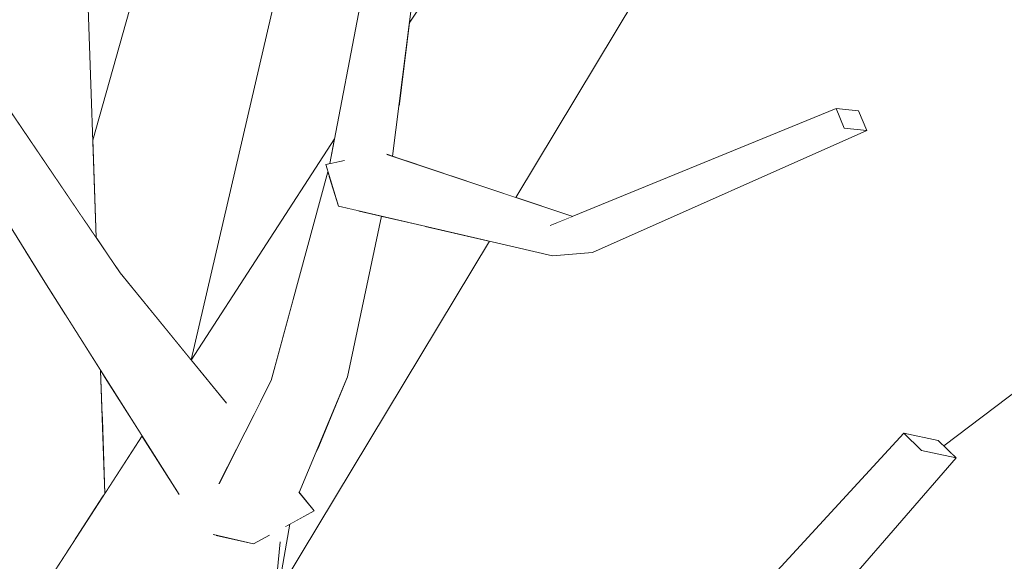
# Model space of a CAD drawing. Extents: x -289599 to -184549, y 66678 to 295474.
# Tile 182 of 256: x -265391 to -265302, y 71641 to 71690. Entities that reach past the tile are written whole.
import ezdxf

# ---------------------------------------------------------------- set-up
doc = ezdxf.new("R2010")
doc.units = 0
doc.header["$MEASUREMENT"] = 0
doc.linetypes.add('Wipeout_Contour', pattern=[1000, 0, -1000])
doc.layers.add('arch drzewa', color=8, linetype='Continuous')
doc.layers.add('arch drzewa_Nr_Pióra__4', color=8, linetype='Continuous', lineweight=9)

msp = doc.modelspace()

# ---------------------------------------------------------------- wipeouts: each hides what was drawn before it
at = {"color": 254, "linetype": 'Wipeout_Contour', "lineweight": 0, "ltscale": 1932929.584132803}
msp.add_wipeout([(-265390.007, 71740.648), (-265385.271, 71671.596), (-265384.234, 71670.069), (-265386.618, 71739.726), (-265387.126, 71737.737), (-265389.143, 71741.24)], dxfattribs=at).dxf.layer = 'arch drzewa'
at = {"color": 254, "linetype": 'Wipeout_Contour', "lineweight": 0, "ltscale": 1288471.30803856}
msp.add_wipeout([(-265358.077, 71691.849), (-265357.542, 71677.529), (-265357.297, 71677.447), (-265355.393, 71692.635)], dxfattribs=at).dxf.layer = 'arch drzewa'
at = {"color": 254, "linetype": 'Wipeout_Contour', "lineweight": 0, "ltscale": 966249.530118}
msp.add_wipeout([(-265339.145, 71668.695), (-265314.249, 71679.786), (-265316.292, 71679.983)], dxfattribs=at).dxf.layer = 'arch drzewa'
at = {"color": 254, "linetype": 'Wipeout_Contour', "lineweight": 0, "ltscale": 1288544.173569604}
msp.add_wipeout([(-265383.821, 71657.997), (-265384.401, 71658.912), (-265383.559, 71646.639), (-265383.438, 71646.826)], dxfattribs=at).dxf.layer = 'arch drzewa'
at = {"color": 254, "linetype": 'Wipeout_Contour', "lineweight": 0, "ltscale": 2254815.814336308}
msp.add_wipeout([(-265363.938, 71653.364), (-265366.055, 71646.547), (-265366.007, 71646.681), (-265365.985, 71646.662), (-265365.808, 71646.963), (-265365.78, 71646.928), (-265361.402, 71657.414)], dxfattribs=at).dxf.layer = 'arch drzewa'
at = {"color": 254, "linetype": 'Wipeout_Contour', "lineweight": 0, "ltscale": 966211.423468}
msp.add_wipeout([(-265346.418, 71603.586), (-265306.136, 71650.066), (-265309.268, 71650.723)], dxfattribs=at).dxf.layer = 'arch drzewa'
at = {"color": 254, "linetype": 'Wipeout_Contour', "lineweight": 0, "ltscale": 1288469.224991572}
msp.add_wipeout([(-265367.512, 71642.451), (-265368.306, 71634.437), (-265366.636, 71644.052), (-265366.989, 71643.859)], dxfattribs=at).dxf.layer = 'arch drzewa'
at = {"color": 254, "linetype": 'Wipeout_Contour', "lineweight": 0, "ltscale": 1288577.59309231}
msp.add_wipeout([(-265386.803, 71641.631), (-265403.928, 71641.279), (-265402.017, 71616.321), (-265401.489, 71618.962)], dxfattribs=at).dxf.layer = 'arch drzewa'

# ---------------------------------------------------------------- next in the draw order: wipeouts: each hides what was drawn before it
at = {"color": 254, "linetype": 'Wipeout_Contour', "lineweight": 0, "ltscale": 1288614.648321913}
msp.add_wipeout([(-265390.007, 71740.648), (-265390.516, 71741.488), (-265387.565, 71674.975), (-265385.271, 71671.596)], dxfattribs=at).dxf.layer = 'arch drzewa'
at = {"color": 254, "linetype": 'Wipeout_Contour', "lineweight": 0, "ltscale": 1288473.144631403}
msp.add_wipeout([(-265359.855, 71676.603), (-265357.792, 71677.613), (-265357.542, 71677.529), (-265358.077, 71691.849)], dxfattribs=at).dxf.layer = 'arch drzewa'
at = {"color": 254, "linetype": 'Wipeout_Contour', "lineweight": 0, "ltscale": 966349.390882}
msp.add_wipeout([(-265360.284, 71672.458), (-265361.402, 71657.414), (-265358.32, 71672.002)], dxfattribs=at).dxf.layer = 'arch drzewa'
at = {"color": 254, "linetype": 'Wipeout_Contour', "lineweight": 0, "ltscale": 1288549.693650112}
msp.add_wipeout([(-265384.401, 71658.912), (-265387.037, 71663.069), (-265386.131, 71642.668), (-265383.559, 71646.639)], dxfattribs=at).dxf.layer = 'arch drzewa'
at = {"color": 254, "linetype": 'Wipeout_Contour', "lineweight": 0, "ltscale": 966241.637471}
msp.add_wipeout([(-265309.268, 71650.723), (-265349.745, 71605.24), (-265346.418, 71603.586)], dxfattribs=at).dxf.layer = 'arch drzewa'
at = {"color": 254, "linetype": 'Wipeout_Contour', "lineweight": 0, "ltscale": 1932718.725443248}
msp.add_wipeout([(-265373.922, 71642.061), (-265369.693, 71620.446), (-265367.512, 71642.451), (-265368.754, 71642.894), (-265369.919, 71642.257), (-265373.326, 71643.036)], dxfattribs=at).dxf.layer = 'arch drzewa'

# ---------------------------------------------------------------- next in the draw order: wipeouts: each hides what was drawn before it
at = {"color": 254, "linetype": 'Wipeout_Contour', "lineweight": 0, "ltscale": 1288626.009908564}
msp.add_wipeout([(-265390.516, 71741.488), (-265397.921, 71711.451), (-265393.125, 71683.164), (-265387.565, 71674.975)], dxfattribs=at).dxf.layer = 'arch drzewa'
at = {"color": 254, "linetype": 'Wipeout_Contour', "lineweight": 0, "ltscale": 1288480.135252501}
msp.add_wipeout([(-265360.138, 71676.717), (-265359.855, 71676.603), (-265358.077, 71691.849), (-265359.857, 71693.156)], dxfattribs=at).dxf.layer = 'arch drzewa'
at = {"color": 254, "linetype": 'Wipeout_Contour', "lineweight": 0, "ltscale": 1610704.696466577}
msp.add_wipeout([(-265390.714, 71668.941), (-265386.233, 71642.512), (-265386.131, 71642.668), (-265387.037, 71663.069), (-265388.894, 71665.998)], dxfattribs=at).dxf.layer = 'arch drzewa'
at = {"color": 254, "linetype": 'Wipeout_Contour', "lineweight": 0, "ltscale": 1610585.742996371}
msp.add_wipeout([(-265367.512, 71642.451), (-265366.989, 71643.859), (-265367.011, 71643.846), (-265366.057, 71646.541), (-265363.938, 71653.364)], dxfattribs=at).dxf.layer = 'arch drzewa'
at = {"color": 254, "linetype": 'Wipeout_Contour', "lineweight": 0, "ltscale": 966220.238705}
msp.add_wipeout([(-265349.745, 71605.24), (-265309.268, 71650.723), (-265310.883, 71652.304)], dxfattribs=at).dxf.layer = 'arch drzewa'
at = {"color": 254, "linetype": 'Wipeout_Contour', "lineweight": 0, "ltscale": 1288487.175409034}
msp.add_wipeout([(-265375.617, 71639.784), (-265379.643, 71621.427), (-265369.693, 71620.446), (-265373.922, 71642.061)], dxfattribs=at).dxf.layer = 'arch drzewa'

# ---------------------------------------------------------------- next in the draw order: wipeouts: each hides what was drawn before it
at = {"color": 254, "linetype": 'Wipeout_Contour', "lineweight": 0, "ltscale": 1288483.943668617}
msp.add_wipeout([(-265359.857, 71693.156), (-265363.01, 71676.771), (-265361.76, 71677.041), (-265360.138, 71676.717)], dxfattribs=at).dxf.layer = 'arch drzewa'
at = {"color": 254, "linetype": 'Wipeout_Contour', "lineweight": 0, "ltscale": 3221492.491132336}
msp.add_wipeout([(-265404.129, 71651.816), (-265403.928, 71641.279), (-265386.803, 71641.631), (-265386.233, 71642.512), (-265390.714, 71668.941), (-265396.613, 71678.479), (-265395.173, 71671.668), (-265397.647, 71667.969), (-265403.029, 71648.565), (-265403.146, 71649.142)], dxfattribs=at).dxf.layer = 'arch drzewa'
at = {"color": 254, "linetype": 'Wipeout_Contour', "lineweight": 0, "ltscale": 966356.305676}
msp.add_wipeout([(-265363.938, 71653.364), (-265368.332, 71657.102), (-265367.512, 71642.451)], dxfattribs=at).dxf.layer = 'arch drzewa'
at = {"color": 254, "linetype": 'Wipeout_Contour', "lineweight": 0, "ltscale": 966251.595992}
msp.add_wipeout([(-265310.883, 71652.304), (-265354.247, 71605.222), (-265349.745, 71605.24)], dxfattribs=at).dxf.layer = 'arch drzewa'

# ---------------------------------------------------------------- next in the draw order: wipeouts: each hides what was drawn before it
at = {"color": 254, "linetype": 'Wipeout_Contour', "lineweight": 0, "ltscale": 1288469.113450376}
msp.add_wipeout([(-265363.938, 71653.364), (-265361.402, 71657.414), (-265360.284, 71672.458), (-265360.419, 71672.489)], dxfattribs=at).dxf.layer = 'arch drzewa'
at = {"color": 254, "linetype": 'Wipeout_Contour', "lineweight": 0, "ltscale": 1932725.930754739}
msp.add_wipeout([(-265373.057, 71647.766), (-265372.951, 71647.028), (-265368.533, 71643.015), (-265368.754, 71642.894), (-265367.512, 71642.451), (-265368.332, 71657.102)], dxfattribs=at).dxf.layer = 'arch drzewa'
at = {"color": 254, "linetype": 'Wipeout_Contour', "lineweight": 0, "ltscale": 1288250.392962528}
msp.add_wipeout([(-265307.752, 71651.646), (-265310.883, 71652.304), (-265309.268, 71650.723), (-265306.136, 71650.066)], dxfattribs=at).dxf.layer = 'arch drzewa'
at = {"color": 254, "linetype": 'Wipeout_Contour', "lineweight": 0, "ltscale": 966349.348065}
msp.add_wipeout([(-265365.808, 71646.963), (-265365.985, 71646.662), (-265364.42, 71645.263)], dxfattribs=at).dxf.layer = 'arch drzewa'

# ---------------------------------------------------------------- next in the draw order: wipeouts: each hides what was drawn before it
at = {"color": 254, "linetype": 'Wipeout_Contour', "lineweight": 0, "ltscale": 1288476.487758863}
msp.add_wipeout([(-265363.111, 71675.828), (-265363.938, 71653.364), (-265360.419, 71672.489), (-265362.201, 71672.902)], dxfattribs=at).dxf.layer = 'arch drzewa'
at = {"color": 254, "linetype": 'Wipeout_Contour', "lineweight": 0, "ltscale": 1288530.480681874}
msp.add_wipeout([(-265382.051, 71666.855), (-265386.4, 71664.91), (-265372.954, 71652.891), (-265372.432, 71655.074)], dxfattribs=at).dxf.layer = 'arch drzewa'
at = {"color": 254, "linetype": 'Wipeout_Contour', "lineweight": 0, "ltscale": 1610306.173669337}
msp.add_wipeout([(-265340.567, 71610.337), (-265291.46, 71648.107), (-265300.274, 71656.419), (-265306.401, 71650.325), (-265306.136, 71650.066)], dxfattribs=at).dxf.layer = 'arch drzewa'
at = {"color": 254, "linetype": 'Wipeout_Contour', "lineweight": 0, "ltscale": 1288486.894502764}
msp.add_wipeout([(-265373.283, 71646.881), (-265369.919, 71642.257), (-265368.533, 71643.015), (-265372.951, 71647.028)], dxfattribs=at).dxf.layer = 'arch drzewa'
at = {"color": 254, "linetype": 'Wipeout_Contour', "lineweight": 0, "ltscale": 966349.961064}
msp.add_wipeout([(-265366.007, 71646.681), (-265367.011, 71643.846), (-265364.42, 71645.263)], dxfattribs=at).dxf.layer = 'arch drzewa'

# ---------------------------------------------------------------- next in the draw order: linework, layer by layer
at = {"layer": 'arch drzewa_Nr_Pióra__4', "linetype": 'Continuous'}
for p, q in [((-265309.268, 71650.723), (-265310.883, 71652.304)), ((-265310.883, 71652.304), (-265307.752, 71651.646))]:
    msp.add_line(p, q, dxfattribs=at)

# ---------------------------------------------------------------- next in the draw order: wipeouts: each hides what was drawn before it
at = {"color": 254, "linetype": 'Wipeout_Contour', "lineweight": 0, "ltscale": 966498.182498}
msp.add_wipeout([(-265382.051, 71666.855), (-265412.938, 71712.344), (-265416.319, 71711.254)], dxfattribs=at).dxf.layer = 'arch drzewa'
at = {"color": 254, "linetype": 'Wipeout_Contour', "lineweight": 0, "ltscale": 1288483.02095512}
msp.add_wipeout([(-265368.332, 71657.102), (-265363.938, 71653.364), (-265363.111, 71675.828), (-265363.176, 71676.035)], dxfattribs=at).dxf.layer = 'arch drzewa'
at = {"color": 254, "linetype": 'Wipeout_Contour', "lineweight": 0, "ltscale": 966321.44856}
msp.add_wipeout([(-265362.201, 71672.902), (-265342.783, 71668.4), (-265342.98, 71671.145)], dxfattribs=at).dxf.layer = 'arch drzewa'
at = {"color": 254, "linetype": 'Wipeout_Contour', "lineweight": 0, "ltscale": 1610644.597236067}
msp.add_wipeout([(-265372.954, 71652.891), (-265386.4, 71664.91), (-265374.204, 71648.146), (-265373.022, 71652.479), (-265373.075, 71652.383)], dxfattribs=at).dxf.layer = 'arch drzewa'
at = {"color": 254, "linetype": 'Wipeout_Contour', "lineweight": 0, "ltscale": 966177.142767}
msp.add_wipeout([(-265300.274, 71656.419), (-265307.239, 71651.144), (-265306.401, 71650.325)], dxfattribs=at).dxf.layer = 'arch drzewa'
at = {"color": 254, "linetype": 'Wipeout_Contour', "lineweight": 0, "ltscale": 966368.018695}
msp.add_wipeout([(-265369.919, 71642.257), (-265373.283, 71646.881), (-265373.203, 71646.366)], dxfattribs=at).dxf.layer = 'arch drzewa'

# ---------------------------------------------------------------- next in the draw order: linework, layer by layer
at = {"layer": 'arch drzewa_Nr_Pióra__4', "linetype": 'Continuous'}
for p, q in [((-265307.239, 71651.144), (-265300.274, 71656.419)), ((-265307.752, 71651.646), (-265306.136, 71650.066)), ((-265306.136, 71650.066), (-265309.268, 71650.723)), ((-265346.418, 71603.586), (-265306.136, 71650.066))]:
    msp.add_line(p, q, dxfattribs=at)

# ---------------------------------------------------------------- next in the draw order: wipeouts: each hides what was drawn before it
at = {"color": 254, "linetype": 'Wipeout_Contour', "lineweight": 0, "ltscale": 966342.475633}
msp.add_wipeout([(-265342.98, 71671.145), (-265363.38, 71676.691), (-265362.201, 71672.902)], dxfattribs=at).dxf.layer = 'arch drzewa'
at = {"color": 254, "linetype": 'Wipeout_Contour', "lineweight": 0, "ltscale": 1288537.164158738}
msp.add_wipeout([(-265386.4, 71664.91), (-265388.894, 71665.998), (-265374.575, 71648.082), (-265374.204, 71648.146)], dxfattribs=at).dxf.layer = 'arch drzewa'
at = {"color": 254, "linetype": 'Wipeout_Contour', "lineweight": 0, "ltscale": 966367.264214}
msp.add_wipeout([(-265373.203, 71646.366), (-265373.564, 71643.09), (-265369.919, 71642.257)], dxfattribs=at).dxf.layer = 'arch drzewa'

# ---------------------------------------------------------------- next in the draw order: wipeouts: each hides what was drawn before it
at = {"color": 254, "linetype": 'Wipeout_Contour', "lineweight": 0, "ltscale": 966322.696357}
msp.add_wipeout([(-265341.245, 71671.856), (-265363.38, 71676.691), (-265342.98, 71671.145)], dxfattribs=at).dxf.layer = 'arch drzewa'
at = {"color": 254, "linetype": 'Wipeout_Contour', "lineweight": 0, "ltscale": 1288525.193827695}
msp.add_wipeout([(-265374.575, 71648.082), (-265388.894, 71665.998), (-265376.714, 71646.788), (-265376.027, 71647.045)], dxfattribs=at).dxf.layer = 'arch drzewa'

# ---------------------------------------------------------------- next in the draw order: wipeouts: each hides what was drawn before it
at = {"color": 254, "linetype": 'Wipeout_Contour', "lineweight": 0, "ltscale": 966461.322028}
msp.add_wipeout([(-265416.319, 71711.254), (-265386.4, 71664.91), (-265382.051, 71666.855)], dxfattribs=at).dxf.layer = 'arch drzewa'
at = {"color": 254, "linetype": 'Wipeout_Contour', "lineweight": 0, "ltscale": 2254794.944069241}
msp.add_wipeout([(-265363.38, 71676.691), (-265341.245, 71671.856), (-265340.948, 71671.977), (-265357.792, 71677.613), (-265359.855, 71676.603), (-265360.138, 71676.717), (-265361.76, 71677.041)], dxfattribs=at).dxf.layer = 'arch drzewa'
at = {"color": 254, "linetype": 'Wipeout_Contour', "lineweight": 0, "ltscale": 2254799.340708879}
msp.add_wipeout([(-265366.636, 71644.052), (-265367.707, 71637.886), (-265348.515, 71669.729), (-265354.303, 71671.071), (-265364.597, 71649.762), (-265365.78, 71646.928), (-265364.42, 71645.263)], dxfattribs=at).dxf.layer = 'arch drzewa'
at = {"color": 254, "linetype": 'Wipeout_Contour', "lineweight": 0, "ltscale": 4509752.201331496}
msp.add_wipeout([(-265369.198, 71655.391), (-265395.494, 71611.841), (-265380.939, 71615.932), (-265380.157, 71617.551), (-265379.643, 71621.427), (-265375.617, 71639.784), (-265373.922, 71642.061), (-265373.326, 71643.036), (-265373.564, 71643.09), (-265373.203, 71646.366), (-265373.283, 71646.881), (-265372.951, 71647.028), (-265373.05, 71647.757), (-265373.057, 71647.766)], dxfattribs=at).dxf.layer = 'arch drzewa'

# ---------------------------------------------------------------- next in the draw order: linework, layer by layer
at = {"layer": 'arch drzewa_Nr_Pióra__4', "linetype": 'Continuous'}
msp.add_line((-265364.42, 71645.263), (-265365.813, 71646.968), dxfattribs=at)

# ---------------------------------------------------------------- next in the draw order: wipeouts: each hides what was drawn before it
at = {"color": 254, "linetype": 'Wipeout_Contour', "lineweight": 0, "ltscale": 966506.0343}
msp.add_wipeout([(-265386.4, 71664.91), (-265416.319, 71711.254), (-265417.337, 71711.987)], dxfattribs=at).dxf.layer = 'arch drzewa'
at = {"color": 254, "linetype": 'Wipeout_Contour', "lineweight": 0, "ltscale": 966273.398722}
msp.add_wipeout([(-265316.292, 71679.983), (-265342.783, 71668.4), (-265339.145, 71668.695)], dxfattribs=at).dxf.layer = 'arch drzewa'
at = {"color": 254, "linetype": 'Wipeout_Contour', "lineweight": 0, "ltscale": 1288459.884041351}
msp.add_wipeout([(-265364.597, 71649.762), (-265354.303, 71671.071), (-265358.32, 71672.002), (-265361.402, 71657.414)], dxfattribs=at).dxf.layer = 'arch drzewa'

# ---------------------------------------------------------------- next in the draw order: linework, layer by layer
at = {"layer": 'arch drzewa_Nr_Pióra__4', "linetype": 'Continuous'}
for p, q in [((-265361.402, 71657.414), (-265358.32, 71672.002)), ((-265354.247, 71605.222), (-265310.883, 71652.304))]:
    msp.add_line(p, q, dxfattribs=at)

# ---------------------------------------------------------------- next in the draw order: wipeouts: each hides what was drawn before it
at = {"color": 254, "linetype": 'Wipeout_Contour', "lineweight": 0, "ltscale": 966468.950491}
msp.add_wipeout([(-265417.337, 71711.987), (-265388.894, 71665.998), (-265386.4, 71664.91)], dxfattribs=at).dxf.layer = 'arch drzewa'
at = {"color": 254, "linetype": 'Wipeout_Contour', "lineweight": 0, "ltscale": 966256.195752}
msp.add_wipeout([(-265342.783, 71668.4), (-265316.292, 71679.983), (-265317.034, 71681.77)], dxfattribs=at).dxf.layer = 'arch drzewa'

# ---------------------------------------------------------------- next in the draw order: linework, layer by layer
at = {"layer": 'arch drzewa_Nr_Pióra__4', "linetype": 'Continuous'}
msp.add_line((-265388.894, 71665.998), (-265417.337, 71711.987), dxfattribs=at)

# ---------------------------------------------------------------- next in the draw order: wipeouts: each hides what was drawn before it
at = {"color": 254, "linetype": 'Wipeout_Contour', "lineweight": 0, "ltscale": 966278.795453}
msp.add_wipeout([(-265317.034, 71681.77), (-265342.98, 71671.145), (-265342.783, 71668.4)], dxfattribs=at).dxf.layer = 'arch drzewa'
at = {"color": 254, "linetype": 'Wipeout_Contour', "lineweight": 0, "ltscale": 2577009.561931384}
msp.add_wipeout([(-265376.027, 71647.045), (-265395.494, 71611.841), (-265369.198, 71655.391), (-265368.332, 71657.102), (-265366.261, 71664.704), (-265373.022, 71652.479), (-265374.204, 71648.146), (-265374.575, 71648.082)], dxfattribs=at).dxf.layer = 'arch drzewa'

# ---------------------------------------------------------------- next in the draw order: linework, layer by layer
at = {"layer": 'arch drzewa_Nr_Pióra__4', "linetype": 'Continuous'}
for p, q in [((-265339.145, 71668.695), (-265342.783, 71668.4)), ((-265364.42, 71645.263), (-265367.013, 71643.846)), ((-265368.306, 71634.437), (-265366.636, 71644.052)), ((-265369.919, 71642.257), (-265373.608, 71643.1)), ((-265368.491, 71643.038), (-265369.919, 71642.257)), ((-265369.693, 71620.446), (-265367.512, 71642.451))]:
    msp.add_line(p, q, dxfattribs=at)

# ---------------------------------------------------------------- next in the draw order: wipeouts: each hides what was drawn before it
at = {"color": 254, "linetype": 'Wipeout_Contour', "lineweight": 0, "ltscale": 2254689.337110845}
msp.add_wipeout([(-265332.595, 71716.011), (-265352.068, 71675.698), (-265346.117, 71673.707), (-265319.927, 71717.161), (-265322.443, 71716.933), (-265324.711, 71716.47), (-265324.559, 71716.741)], dxfattribs=at).dxf.layer = 'arch drzewa'
at = {"color": 254, "linetype": 'Wipeout_Contour', "lineweight": 0, "ltscale": 1288307.136868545}
msp.add_wipeout([(-265314.991, 71681.573), (-265317.034, 71681.77), (-265316.292, 71679.983), (-265314.249, 71679.786)], dxfattribs=at).dxf.layer = 'arch drzewa'
at = {"color": 254, "linetype": 'Wipeout_Contour', "lineweight": 0, "ltscale": 1610669.525049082}
msp.add_wipeout([(-265380.052, 71652.053), (-265401.489, 71618.962), (-265395.494, 71611.841), (-265376.027, 71647.045), (-265376.714, 71646.788)], dxfattribs=at).dxf.layer = 'arch drzewa'

# ---------------------------------------------------------------- next in the draw order: linework, layer by layer
at = {"layer": 'arch drzewa_Nr_Pióra__4', "linetype": 'Continuous'}
for p, q in [((-265316.292, 71679.983), (-265317.034, 71681.77)), ((-265317.034, 71681.77), (-265314.991, 71681.573)), ((-265314.991, 71681.573), (-265314.249, 71679.786)), ((-265314.249, 71679.786), (-265316.292, 71679.983))]:
    msp.add_line(p, q, dxfattribs=at)

# ---------------------------------------------------------------- next in the draw order: wipeouts: each hides what was drawn before it
at = {"color": 254, "linetype": 'Wipeout_Contour', "lineweight": 0, "ltscale": 966327.39519}
msp.add_wipeout([(-265356.118, 71677.053), (-265352.068, 71675.698), (-265332.595, 71716.011)], dxfattribs=at).dxf.layer = 'arch drzewa'
at = {"color": 254, "linetype": 'Wipeout_Contour', "lineweight": 0, "ltscale": 2576990.843946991}
msp.add_wipeout([(-265362.575, 71679.031), (-265375.59, 71658.941), (-265372.432, 71655.074), (-265373.075, 71652.383), (-265366.261, 71664.704), (-265363.176, 71676.035), (-265363.38, 71676.691), (-265363.01, 71676.771)], dxfattribs=at).dxf.layer = 'arch drzewa'
at = {"color": 254, "linetype": 'Wipeout_Contour', "lineweight": 0, "ltscale": 1288538.098211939}
msp.add_wipeout([(-265383.659, 71653.274), (-265383.438, 71646.826), (-265380.052, 71652.053), (-265383.334, 71657.228)], dxfattribs=at).dxf.layer = 'arch drzewa'

# ---------------------------------------------------------------- next in the draw order: linework, layer by layer
at = {"layer": 'arch drzewa_Nr_Pióra__4', "linetype": 'Continuous'}
for p, q in [((-265363.01, 71676.771), (-265359.857, 71693.156)), ((-265363.38, 71676.691), (-265361.68, 71677.058)), ((-265362.201, 71672.902), (-265363.38, 71676.691)), ((-265362.201, 71672.902), (-265342.783, 71668.4)), ((-265373.09, 71647.701), (-265368.332, 71657.102)), ((-265365.78, 71646.928), (-265361.402, 71657.414)), ((-265401.489, 71618.962), (-265380.052, 71652.053))]:
    msp.add_line(p, q, dxfattribs=at)

# ---------------------------------------------------------------- next in the draw order: wipeouts: each hides what was drawn before it
at = {"color": 254, "linetype": 'Wipeout_Contour', "lineweight": 0, "ltscale": 1610554.418076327}
msp.add_wipeout([(-265357.297, 71677.447), (-265356.118, 71677.053), (-265332.595, 71716.011), (-265333.645, 71723.689), (-265356.735, 71681.932)], dxfattribs=at).dxf.layer = 'arch drzewa'
at = {"color": 254, "linetype": 'Wipeout_Contour', "lineweight": 0, "ltscale": 2899223.075238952}
msp.add_wipeout([(-265380.325, 71693.77), (-265382.488, 71667.498), (-265382.051, 71666.855), (-265375.607, 71658.962), (-265367.647, 71693.199), (-265370.577, 71693.331), (-265372.37, 71691.888), (-265375.769, 71693.095), (-265376.448, 71693.595)], dxfattribs=at).dxf.layer = 'arch drzewa'
at = {"color": 254, "linetype": 'Wipeout_Contour', "lineweight": 0, "ltscale": 966409.764767}
msp.add_wipeout([(-265383.334, 71657.228), (-265383.821, 71657.997), (-265383.659, 71653.274)], dxfattribs=at).dxf.layer = 'arch drzewa'

# ---------------------------------------------------------------- next in the draw order: linework, layer by layer
at = {"layer": 'arch drzewa_Nr_Pióra__4', "linetype": 'Continuous'}
for p, q in [((-265375.607, 71658.962), (-265367.647, 71693.199)), ((-265375.59, 71658.941), (-265362.575, 71679.031)), ((-265339.145, 71668.695), (-265314.249, 71679.786)), ((-265357.828, 71677.625), (-265340.948, 71671.977)), ((-265368.332, 71657.102), (-265363.176, 71676.035)), ((-265367.707, 71637.886), (-265348.515, 71669.729)), ((-265372.394, 71655.028), (-265382.051, 71666.855)), ((-265376.679, 71646.733), (-265388.894, 71665.998)), ((-265383.438, 71646.826), (-265383.821, 71657.997))]:
    msp.add_line(p, q, dxfattribs=at)

# ---------------------------------------------------------------- next in the draw order: wipeouts: each hides what was drawn before it
at = {"color": 254, "linetype": 'Wipeout_Contour', "lineweight": 0, "ltscale": 966339.00422}
msp.add_wipeout([(-265356.735, 71681.932), (-265333.645, 71723.689), (-265355.784, 71689.514)], dxfattribs=at).dxf.layer = 'arch drzewa'
at = {"color": 254, "linetype": 'Wipeout_Contour', "lineweight": 0, "ltscale": 1288564.192342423}
msp.add_wipeout([(-265384.536, 71678.89), (-265384.234, 71670.069), (-265382.488, 71667.498), (-265380.325, 71693.77)], dxfattribs=at).dxf.layer = 'arch drzewa'

# ---------------------------------------------------------------- next in the draw order: linework, layer by layer
at = {"layer": 'arch drzewa_Nr_Pióra__4', "linetype": 'Continuous'}
for p, q in [((-265384.234, 71670.069), (-265386.618, 71739.726)), ((-265355.784, 71689.514), (-265333.645, 71723.689)), ((-265346.117, 71673.707), (-265319.927, 71717.161)), ((-265382.051, 71666.855), (-265412.938, 71712.344)), ((-265384.536, 71678.89), (-265380.325, 71693.77)), ((-265357.297, 71677.447), (-265355.393, 71692.635)), ((-265342.98, 71671.145), (-265317.034, 71681.77))]:
    msp.add_line(p, q, dxfattribs=at)

doc.saveas('drawing.dxf')
